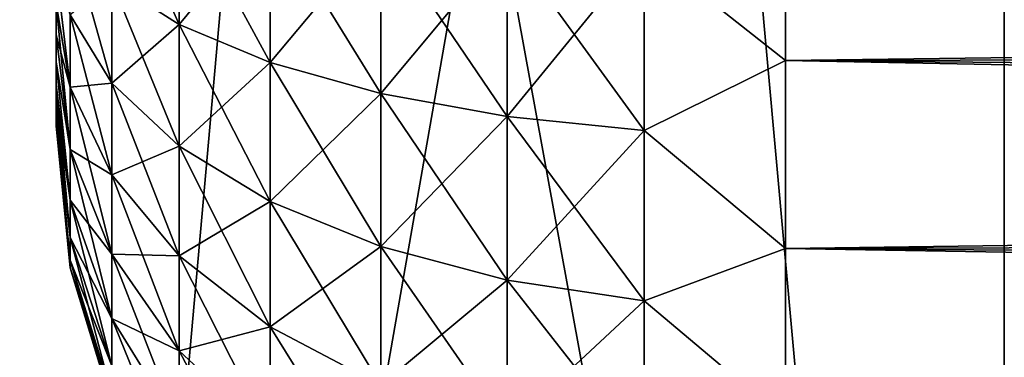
# Model space of a CAD drawing. Header units: millimetres. Extents: x -25 to 64, y -3 to 358.
# Tile 158 of 256: x 46.05 to 47.4, y 108.682 to 109.146. Entities that reach past the tile are written whole.
import ezdxf

# ---------------------------------------------------------------- set-up
doc = ezdxf.new("R2010")
doc.units = ezdxf.units.MM
doc.header["$LTSCALE"] = 52.148148
for name, color, linetype in [('102', 7, 'CONTINUOUS'), ('134', 7, 'CONTINUOUS'), ('135', 7, 'CONTINUOUS'), ('136', 7, 'CONTINUOUS'), ('137', 7, 'CONTINUOUS'), ('138', 7, 'CONTINUOUS'), ('239', 7, 'CONTINUOUS'), ('242', 7, 'CONTINUOUS'), ('243', 7, 'CONTINUOUS'), ('245', 7, 'CONTINUOUS'), ('361', 7, 'CONTINUOUS')]:
    doc.layers.add(name, color=color, linetype=linetype)

msp = doc.modelspace()

# ---------------------------------------------------------------- linework, layer by layer
at = {"layer": '102', "color": 7, "linetype": 'CONTINUOUS'}
for points in [[(47.4, 113.5, 4.5), (46.6933, 113.3106, 4.5), (47.4, 105.5, 4.5), (47.4, 113.5, 4.5)], [(46.6933, 113.3106, 4.5), (46, 113.1684, 4.5), (47.4, 105.5, 4.5), (46.6933, 113.3106, 4.5)], [(46, 113.1684, 4.5), (46, 105.5, 4.5), (47.4, 105.5, 4.5), (46, 113.1684, 4.5)]]:
    msp.add_3dface(points, dxfattribs=at)
at = {"layer": '134', "color": 7, "linetype": 'CONTINUOUS'}
for points in [[(58.6, 109.2395, 1.4772), (58.6, 109.1118, 1.4489), (47.1, 109.3616, 1.4936), (58.6, 109.2395, 1.4772)], [(47.1, 109.3616, 1.4936), (58.6, 109.1118, 1.4489), (47.1, 109.0895, 1.4427), (47.1, 109.3616, 1.4936)], [(58.6, 109.1118, 1.4489), (58.6, 108.987, 1.4095), (47.1, 109.0895, 1.4427), (58.6, 109.1118, 1.4489)], [(58.6, 108.987, 1.4095), (58.6, 108.866, 1.3594), (47.1, 109.0895, 1.4427), (58.6, 108.987, 1.4095)], [(47.1, 109.0895, 1.4427), (58.6, 108.866, 1.3594), (47.1, 108.8314, 1.3428), (47.1, 109.0895, 1.4427)], [(58.6, 108.866, 1.3594), (58.6, 108.75, 1.2991), (47.1, 108.8314, 1.3428), (58.6, 108.866, 1.3594)], [(58.6, 108.75, 1.2991), (58.6, 108.6396, 1.2287), (47.1, 108.8314, 1.3428), (58.6, 108.75, 1.2991)], [(47.1, 108.8314, 1.3428), (58.6, 108.6396, 1.2287), (47.1, 108.5961, 1.197), (47.1, 108.8314, 1.3428)]]:
    msp.add_3dface(points, dxfattribs=at)
at = {"layer": '135', "color": 7, "linetype": 'CONTINUOUS'}
for points in [[(47.1, 109.3616, 1.4936), (47.1, 109.0895, 1.4427), (46.9061, 109.2428, 1.4585), (47.1, 109.3616, 1.4936)], [(46.2687, 109.3166, 1.0399), (46.2687, 109.1389, 0.9922), (46.1762, 109.3467, 0.8695), (46.2687, 109.3166, 1.0399)], [(46.1762, 109.3467, 0.8695), (46.2687, 109.1389, 0.9922), (46.1762, 109.198, 0.8296), (46.1762, 109.3467, 0.8695)], [(46.3933, 109.2903, 1.1892), (46.3933, 109.087, 1.1347), (46.2687, 109.3166, 1.0399), (46.3933, 109.2903, 1.1892)], [(46.2687, 109.3166, 1.0399), (46.3933, 109.087, 1.1347), (46.2687, 109.1389, 0.9922), (46.2687, 109.3166, 1.0399)], [(46.5451, 109.2687, 1.3117), (46.5451, 109.0445, 1.2516), (46.3933, 109.2903, 1.1892), (46.5451, 109.2687, 1.3117)], [(46.3933, 109.2903, 1.1892), (46.5451, 109.0445, 1.2516), (46.3933, 109.087, 1.1347), (46.3933, 109.2903, 1.1892)], [(46.1192, 109.1525, 0.602), (46.1192, 109.2623, 0.6532), (46.1762, 109.0586, 0.7646), (46.1192, 109.1525, 0.602)], [(46.1192, 109.2623, 0.6532), (46.1762, 109.198, 0.8296), (46.1762, 109.0586, 0.7646), (46.1192, 109.2623, 0.6532)], [(46.7182, 109.2527, 1.4026), (46.7182, 109.0129, 1.3384), (46.5451, 109.2687, 1.3117), (46.7182, 109.2527, 1.4026)], [(46.5451, 109.2687, 1.3117), (46.7182, 109.0129, 1.3384), (46.5451, 109.0445, 1.2516), (46.5451, 109.2687, 1.3117)], [(46.9061, 109.2428, 1.4585), (46.9061, 108.9935, 1.3917), (46.7182, 109.2527, 1.4026), (46.9061, 109.2428, 1.4585)], [(46.7182, 109.2527, 1.4026), (46.9061, 108.9935, 1.3917), (46.7182, 109.0129, 1.3384), (46.7182, 109.2527, 1.4026)], [(46.9061, 109.2428, 1.4585), (47.1, 109.0895, 1.4427), (46.9061, 108.9935, 1.3917), (46.9061, 109.2428, 1.4585)], [(46.1192, 109.1525, 0.602), (46.1192, 109.0532, 0.5325), (46.1, 109.2153, 0.411), (46.1192, 109.1525, 0.602)], [(46.1, 109.2153, 0.411), (46.1192, 109.0532, 0.5325), (46.1, 109.1677, 0.3736), (46.1, 109.2153, 0.411)], [(46.2687, 109.1389, 0.9922), (46.2687, 108.9721, 0.9144), (46.1762, 109.198, 0.8296), (46.2687, 109.1389, 0.9922)], [(46.1762, 109.198, 0.8296), (46.2687, 108.9721, 0.9144), (46.1762, 109.0586, 0.7646), (46.1762, 109.198, 0.8296)], [(46.1192, 109.0532, 0.5325), (46.1192, 108.9675, 0.4468), (46.1, 109.1677, 0.3736), (46.1192, 109.0532, 0.5325)], [(46.1, 109.1677, 0.3736), (46.1192, 108.9675, 0.4468), (46.1, 109.125, 0.3308), (46.1, 109.1677, 0.3736)], [(46.1192, 109.0532, 0.5325), (46.1192, 109.1525, 0.602), (46.1762, 108.9325, 0.6763), (46.1192, 109.0532, 0.5325)], [(46.1192, 109.1525, 0.602), (46.1762, 109.0586, 0.7646), (46.1762, 108.9325, 0.6763), (46.1192, 109.1525, 0.602)], [(46.3933, 109.087, 1.1347), (46.3933, 108.8962, 1.0457), (46.2687, 109.1389, 0.9922), (46.3933, 109.087, 1.1347)], [(46.2687, 109.1389, 0.9922), (46.3933, 108.8962, 1.0457), (46.2687, 108.9721, 0.9144), (46.2687, 109.1389, 0.9922)], [(46.1, 109.125, 0.3308), (46.1192, 108.9675, 0.4468), (46.1, 109.0878, 0.283), (46.1, 109.125, 0.3308)], [(46.1192, 108.9675, 0.4468), (46.1192, 108.898, 0.3475), (46.1, 109.0878, 0.283), (46.1192, 108.9675, 0.4468)], [(46.1, 109.0878, 0.283), (46.1192, 108.898, 0.3475), (46.1, 109.0566, 0.2311), (46.1, 109.0878, 0.283)], [(46.5451, 109.0445, 1.2516), (46.5451, 108.8341, 1.1535), (46.3933, 109.087, 1.1347), (46.5451, 109.0445, 1.2516)], [(46.3933, 109.087, 1.1347), (46.5451, 108.8341, 1.1535), (46.3933, 108.8962, 1.0457), (46.3933, 109.087, 1.1347)], [(47.1, 109.0895, 1.4427), (47.1, 108.8314, 1.3428), (46.9061, 108.9935, 1.3917), (47.1, 109.0895, 1.4427)], [(46.1192, 108.898, 0.3475), (46.1192, 108.8468, 0.2377), (46.1, 109.0566, 0.2311), (46.1192, 108.898, 0.3475)], [(46.1, 109.0566, 0.2311), (46.1192, 108.8468, 0.2377), (46.1, 109.0319, 0.1757), (46.1, 109.0566, 0.2311)], [(46.1192, 108.9675, 0.4468), (46.1192, 109.0532, 0.5325), (46.1762, 108.8237, 0.5675), (46.1192, 108.9675, 0.4468)], [(46.1192, 109.0532, 0.5325), (46.1762, 108.9325, 0.6763), (46.1762, 108.8237, 0.5675), (46.1192, 109.0532, 0.5325)], [(46.2687, 108.9721, 0.9144), (46.2687, 108.8213, 0.8089), (46.1762, 109.0586, 0.7646), (46.2687, 108.9721, 0.9144)], [(46.1762, 109.0586, 0.7646), (46.2687, 108.8213, 0.8089), (46.1762, 108.9325, 0.6763), (46.1762, 109.0586, 0.7646)], [(46.7182, 109.0129, 1.3384), (46.7182, 108.7879, 1.2334), (46.5451, 109.0445, 1.2516), (46.7182, 109.0129, 1.3384)], [(46.5451, 109.0445, 1.2516), (46.7182, 108.7879, 1.2334), (46.5451, 108.8341, 1.1535), (46.5451, 109.0445, 1.2516)], [(46.1, 109.0319, 0.1757), (46.1192, 108.8468, 0.2377), (46.1, 109.0141, 0.1179), (46.1, 109.0319, 0.1757)], [(46.1192, 108.8468, 0.2377), (46.1192, 108.8155, 0.1207), (46.1, 109.0141, 0.1179), (46.1192, 108.8468, 0.2377)], [(46.1, 109.0141, 0.1179), (46.1192, 108.8155, 0.1207), (46.1, 109.0035, 0.059), (46.1, 109.0141, 0.1179)], [(46.9061, 108.9935, 1.3917), (46.9061, 108.7595, 1.2826), (46.7182, 109.0129, 1.3384), (46.9061, 108.9935, 1.3917)], [(46.7182, 109.0129, 1.3384), (46.9061, 108.7595, 1.2826), (46.7182, 108.7879, 1.2334), (46.7182, 109.0129, 1.3384)], [(46.1192, 108.8049, 0), (46.1, 109), (46.1, 109.0035, 0.059), (46.1192, 108.8049, 0)], [(46.1192, 108.8155, 0.1207), (46.1192, 108.8049, 0), (46.1, 109.0035, 0.059), (46.1192, 108.8155, 0.1207)], [(46.9061, 108.9935, 1.3917), (47.1, 108.8314, 1.3428), (46.9061, 108.7595, 1.2826), (46.9061, 108.9935, 1.3917)], [(46.3933, 108.8962, 1.0457), (46.3933, 108.7238, 0.925), (46.2687, 108.9721, 0.9144), (46.3933, 108.8962, 1.0457)], [(46.2687, 108.9721, 0.9144), (46.3933, 108.7238, 0.925), (46.2687, 108.8213, 0.8089), (46.2687, 108.9721, 0.9144)], [(46.1192, 108.898, 0.3475), (46.1192, 108.9675, 0.4468), (46.1762, 108.7354, 0.4414), (46.1192, 108.898, 0.3475)], [(46.1192, 108.9675, 0.4468), (46.1762, 108.8237, 0.5675), (46.1762, 108.7354, 0.4414), (46.1192, 108.9675, 0.4468)], [(46.2687, 108.8213, 0.8089), (46.2687, 108.6911, 0.6787), (46.1762, 108.9325, 0.6763), (46.2687, 108.8213, 0.8089)], [(46.1762, 108.9325, 0.6763), (46.2687, 108.6911, 0.6787), (46.1762, 108.8237, 0.5675), (46.1762, 108.9325, 0.6763)], [(46.1192, 108.8468, 0.2377), (46.1192, 108.898, 0.3475), (46.1762, 108.6704, 0.302), (46.1192, 108.8468, 0.2377)], [(46.1192, 108.898, 0.3475), (46.1762, 108.7354, 0.4414), (46.1762, 108.6704, 0.302), (46.1192, 108.898, 0.3475)], [(46.5451, 108.8341, 1.1535), (46.5451, 108.6439, 1.0203), (46.3933, 108.8962, 1.0457), (46.5451, 108.8341, 1.1535)], [(46.3933, 108.8962, 1.0457), (46.5451, 108.6439, 1.0203), (46.3933, 108.7238, 0.925), (46.3933, 108.8962, 1.0457)], [(46.1192, 108.8155, 0.1207), (46.1192, 108.8468, 0.2377), (46.1762, 108.6305, 0.1533), (46.1192, 108.8155, 0.1207)], [(46.1192, 108.8468, 0.2377), (46.1762, 108.6704, 0.302), (46.1762, 108.6305, 0.1533), (46.1192, 108.8468, 0.2377)], [(46.2687, 108.6911, 0.6787), (46.2687, 108.5856, 0.528), (46.1762, 108.8237, 0.5675), (46.2687, 108.6911, 0.6787)], [(46.1762, 108.8237, 0.5675), (46.2687, 108.5856, 0.528), (46.1762, 108.7354, 0.4414), (46.1762, 108.8237, 0.5675)], [(46.7182, 108.7879, 1.2334), (46.7182, 108.5845, 1.091), (46.5451, 108.8341, 1.1535), (46.7182, 108.7879, 1.2334)], [(46.5451, 108.8341, 1.1535), (46.7182, 108.5845, 1.091), (46.5451, 108.6439, 1.0203), (46.5451, 108.8341, 1.1535)], [(47.1, 108.8314, 1.3428), (47.1, 108.5961, 1.197), (46.9061, 108.7595, 1.2826), (47.1, 108.8314, 1.3428)], [(46.1192, 108.8049, 0), (46.1192, 108.8155, 0.1207), (46.1762, 108.6171, 0), (46.1192, 108.8049, 0)], [(46.1762, 108.6171, 0), (46.1192, 108.8155, 0.1207), (46.1762, 108.6305, 0.1533), (46.1762, 108.6171, 0)], [(46.3933, 108.7238, 0.925), (46.3933, 108.575, 0.7762), (46.2687, 108.8213, 0.8089), (46.3933, 108.7238, 0.925)], [(46.2687, 108.8213, 0.8089), (46.3933, 108.575, 0.7762), (46.2687, 108.6911, 0.6787), (46.2687, 108.8213, 0.8089)], [(46.9061, 108.7595, 1.2826), (46.9061, 108.548, 1.1345), (46.7182, 108.7879, 1.2334), (46.9061, 108.7595, 1.2826)], [(46.7182, 108.7879, 1.2334), (46.9061, 108.548, 1.1345), (46.7182, 108.5845, 1.091), (46.7182, 108.7879, 1.2334)], [(46.9061, 108.7595, 1.2826), (47.1, 108.5961, 1.197), (46.9061, 108.548, 1.1345), (46.9061, 108.7595, 1.2826)], [(46.2687, 108.5856, 0.528), (46.2687, 108.5078, 0.3611), (46.1762, 108.7354, 0.4414), (46.2687, 108.5856, 0.528)], [(46.1762, 108.7354, 0.4414), (46.2687, 108.5078, 0.3611), (46.1762, 108.6704, 0.302), (46.1762, 108.7354, 0.4414)], [(46.5451, 108.6439, 1.0203), (46.5451, 108.4797, 0.8561), (46.3933, 108.7238, 0.925), (46.5451, 108.6439, 1.0203)], [(46.3933, 108.7238, 0.925), (46.5451, 108.4797, 0.8561), (46.3933, 108.575, 0.7762), (46.3933, 108.7238, 0.925)], [(46.3933, 108.575, 0.7762), (46.3933, 108.4543, 0.6038), (46.2687, 108.6911, 0.6787), (46.3933, 108.575, 0.7762)], [(46.2687, 108.6911, 0.6787), (46.3933, 108.4543, 0.6038), (46.2687, 108.5856, 0.528), (46.2687, 108.6911, 0.6787)]]:
    msp.add_3dface(points, dxfattribs=at)
at = {"layer": '136', "color": 7, "linetype": 'CONTINUOUS'}
for points in [[(46.1, 109), (46.1, 110), (46.1, 109.9965, 0.059), (46.1, 109)], [(46.1, 110), (46.1, 109), (46.1, 109.0035, -0.059), (46.1, 110)], [(46.1, 109.9965, -0.059), (46.1, 110), (46.1, 109.0035, -0.059), (46.1, 109.9965, -0.059)], [(46.1, 109), (46.1, 109.9965, 0.059), (46.1, 109.0035, 0.059), (46.1, 109)], [(46.1, 109.9965, 0.059), (46.1, 109.9859, 0.1179), (46.1, 109.0035, 0.059), (46.1, 109.9965, 0.059)], [(46.1, 109.9859, -0.1179), (46.1, 109.9965, -0.059), (46.1, 109.0141, -0.1179), (46.1, 109.9859, -0.1179)], [(46.1, 109.0141, -0.1179), (46.1, 109.9965, -0.059), (46.1, 109.0035, -0.059), (46.1, 109.0141, -0.1179)], [(46.1, 109.9859, 0.1179), (46.1, 109.9681, 0.1756), (46.1, 109.0141, 0.1179), (46.1, 109.9859, 0.1179)], [(46.1, 109.9859, 0.1179), (46.1, 109.0141, 0.1179), (46.1, 109.0035, 0.059), (46.1, 109.9859, 0.1179)], [(46.1, 109.9681, -0.1757), (46.1, 109.9859, -0.1179), (46.1, 109.0319, -0.1756), (46.1, 109.9681, -0.1757)], [(46.1, 109.0319, -0.1756), (46.1, 109.9859, -0.1179), (46.1, 109.0141, -0.1179), (46.1, 109.0319, -0.1756)], [(46.1, 109.9681, 0.1756), (46.1, 109.9434, 0.231), (46.1, 109.0319, 0.1757), (46.1, 109.9681, 0.1756)], [(46.1, 109.9681, 0.1756), (46.1, 109.0319, 0.1757), (46.1, 109.0141, 0.1179), (46.1, 109.9681, 0.1756)], [(46.1, 109.9434, -0.2311), (46.1, 109.9681, -0.1757), (46.1, 109.0566, -0.231), (46.1, 109.9434, -0.2311)], [(46.1, 109.0566, -0.231), (46.1, 109.9681, -0.1757), (46.1, 109.0319, -0.1756), (46.1, 109.0566, -0.231)], [(46.1, 109.9434, 0.231), (46.1, 109.9122, 0.283), (46.1, 109.0566, 0.2311), (46.1, 109.9434, 0.231)], [(46.1, 109.9434, 0.231), (46.1, 109.0566, 0.2311), (46.1, 109.0319, 0.1757), (46.1, 109.9434, 0.231)], [(46.1, 109.9122, -0.283), (46.1, 109.9434, -0.2311), (46.1, 109.0878, -0.283), (46.1, 109.9122, -0.283)], [(46.1, 109.0878, -0.283), (46.1, 109.9434, -0.2311), (46.1, 109.0566, -0.231), (46.1, 109.0878, -0.283)], [(46.1, 109.9122, 0.283), (46.1, 109.875, 0.3307), (46.1, 109.0878, 0.283), (46.1, 109.9122, 0.283)], [(46.1, 109.9122, 0.283), (46.1, 109.0878, 0.283), (46.1, 109.0566, 0.2311), (46.1, 109.9122, 0.283)], [(46.1, 109.875, -0.3308), (46.1, 109.9122, -0.283), (46.1, 109.125, -0.3307), (46.1, 109.875, -0.3308)], [(46.1, 109.125, -0.3307), (46.1, 109.9122, -0.283), (46.1, 109.0878, -0.283), (46.1, 109.125, -0.3307)], [(46.1, 109.875, 0.3307), (46.1, 109.8324, 0.3735), (46.1, 109.125, 0.3308), (46.1, 109.875, 0.3307)], [(46.1, 109.875, 0.3307), (46.1, 109.125, 0.3308), (46.1, 109.0878, 0.283), (46.1, 109.875, 0.3307)], [(46.1, 109.1676, -0.3735), (46.1, 109.875, -0.3308), (46.1, 109.125, -0.3307), (46.1, 109.1676, -0.3735)], [(46.1, 109.8324, 0.3735), (46.1, 109.1677, 0.3736), (46.1, 109.125, 0.3308), (46.1, 109.8324, 0.3735)]]:
    msp.add_3dface(points, dxfattribs=at)
at = {"layer": '137', "color": 7, "linetype": 'CONTINUOUS'}
for points in [[(47.1, 109.0895, -1.4427), (47.1, 109.3616, -1.4936), (46.9061, 109.2428, -1.4585), (47.1, 109.0895, -1.4427)], [(46.2687, 109.1389, -0.9922), (46.2687, 109.3166, -1.0399), (46.1762, 109.198, -0.8296), (46.2687, 109.1389, -0.9922)], [(46.2687, 109.1389, -0.9922), (46.3933, 109.2903, -1.1892), (46.2687, 109.3166, -1.0399), (46.2687, 109.1389, -0.9922)], [(46.3933, 109.087, -1.1347), (46.3933, 109.2903, -1.1892), (46.2687, 109.1389, -0.9922), (46.3933, 109.087, -1.1347)], [(46.3933, 109.087, -1.1347), (46.5451, 109.2687, -1.3117), (46.3933, 109.2903, -1.1892), (46.3933, 109.087, -1.1347)], [(46.5451, 109.0445, -1.2516), (46.5451, 109.2687, -1.3117), (46.3933, 109.087, -1.1347), (46.5451, 109.0445, -1.2516)], [(46.5451, 109.0445, -1.2516), (46.7182, 109.2527, -1.4026), (46.5451, 109.2687, -1.3117), (46.5451, 109.0445, -1.2516)], [(46.7182, 109.0129, -1.3384), (46.7182, 109.2527, -1.4026), (46.5451, 109.0445, -1.2516), (46.7182, 109.0129, -1.3384)], [(46.7182, 109.0129, -1.3384), (46.9061, 109.2428, -1.4585), (46.7182, 109.2527, -1.4026), (46.7182, 109.0129, -1.3384)], [(46.9061, 108.9935, -1.3917), (46.9061, 109.2428, -1.4585), (46.7182, 109.0129, -1.3384), (46.9061, 108.9935, -1.3917)], [(46.9061, 108.9935, -1.3917), (47.1, 109.0895, -1.4427), (46.9061, 109.2428, -1.4585), (46.9061, 108.9935, -1.3917)], [(46.1, 109.2152, -0.411), (46.1, 109.1676, -0.3735), (46.1192, 109.0532, -0.5325), (46.1, 109.2152, -0.411)], [(46.1192, 109.1525, -0.602), (46.1, 109.2152, -0.411), (46.1192, 109.0532, -0.5325), (46.1192, 109.1525, -0.602)], [(46.1192, 109.1525, -0.602), (46.1762, 109.0586, -0.7646), (46.1762, 109.198, -0.8296), (46.1192, 109.1525, -0.602)], [(46.1762, 109.0586, -0.7646), (46.2687, 109.1389, -0.9922), (46.1762, 109.198, -0.8296), (46.1762, 109.0586, -0.7646)], [(46.1, 109.1676, -0.3735), (46.1, 109.125, -0.3307), (46.1192, 109.0532, -0.5325), (46.1, 109.1676, -0.3735)], [(46.1192, 109.1525, -0.602), (46.1192, 109.0532, -0.5325), (46.1762, 109.0586, -0.7646), (46.1192, 109.1525, -0.602)], [(46.2687, 108.9721, -0.9144), (46.2687, 109.1389, -0.9922), (46.1762, 109.0586, -0.7646), (46.2687, 108.9721, -0.9144)], [(46.2687, 108.9721, -0.9144), (46.3933, 109.087, -1.1347), (46.2687, 109.1389, -0.9922), (46.2687, 108.9721, -0.9144)], [(46.1, 109.125, -0.3307), (46.1, 109.0878, -0.283), (46.1192, 108.9675, -0.4468), (46.1, 109.125, -0.3307)], [(46.1192, 109.0532, -0.5325), (46.1, 109.125, -0.3307), (46.1192, 108.9675, -0.4468), (46.1192, 109.0532, -0.5325)], [(46.1, 109.0878, -0.283), (46.1, 109.0566, -0.231), (46.1192, 108.898, -0.3475), (46.1, 109.0878, -0.283)], [(46.1192, 108.9675, -0.4468), (46.1, 109.0878, -0.283), (46.1192, 108.898, -0.3475), (46.1192, 108.9675, -0.4468)], [(46.3933, 108.8962, -1.0457), (46.3933, 109.087, -1.1347), (46.2687, 108.9721, -0.9144), (46.3933, 108.8962, -1.0457)], [(46.3933, 108.8962, -1.0457), (46.5451, 109.0445, -1.2516), (46.3933, 109.087, -1.1347), (46.3933, 108.8962, -1.0457)], [(47.1, 108.8314, -1.3428), (47.1, 109.0895, -1.4427), (46.9061, 108.9935, -1.3917), (47.1, 108.8314, -1.3428)], [(46.1, 109.0566, -0.231), (46.1, 109.0319, -0.1756), (46.1192, 108.898, -0.3475), (46.1, 109.0566, -0.231)], [(46.1192, 109.0532, -0.5325), (46.1762, 108.9325, -0.6763), (46.1762, 109.0586, -0.7646), (46.1192, 109.0532, -0.5325)], [(46.1192, 109.0532, -0.5325), (46.1192, 108.9675, -0.4468), (46.1762, 108.9325, -0.6763), (46.1192, 109.0532, -0.5325)], [(46.1762, 108.9325, -0.6763), (46.2687, 108.9721, -0.9144), (46.1762, 109.0586, -0.7646), (46.1762, 108.9325, -0.6763)], [(46.5451, 108.8341, -1.1535), (46.5451, 109.0445, -1.2516), (46.3933, 108.8962, -1.0457), (46.5451, 108.8341, -1.1535)], [(46.5451, 108.8341, -1.1535), (46.7182, 109.0129, -1.3384), (46.5451, 109.0445, -1.2516), (46.5451, 108.8341, -1.1535)], [(46.1, 109.0319, -0.1756), (46.1, 109.0141, -0.1179), (46.1192, 108.8468, -0.2377), (46.1, 109.0319, -0.1756)], [(46.1192, 108.898, -0.3475), (46.1, 109.0319, -0.1756), (46.1192, 108.8468, -0.2377), (46.1192, 108.898, -0.3475)], [(46.1, 109.0141, -0.1179), (46.1, 109.0035, -0.059), (46.1192, 108.8155, -0.1207), (46.1, 109.0141, -0.1179)], [(46.1192, 108.8468, -0.2377), (46.1, 109.0141, -0.1179), (46.1192, 108.8155, -0.1207), (46.1192, 108.8468, -0.2377)], [(46.7182, 108.7879, -1.2334), (46.7182, 109.0129, -1.3384), (46.5451, 108.8341, -1.1535), (46.7182, 108.7879, -1.2334)], [(46.7182, 108.7879, -1.2334), (46.9061, 108.9935, -1.3917), (46.7182, 109.0129, -1.3384), (46.7182, 108.7879, -1.2334)], [(46.1, 109.0035, -0.059), (46.1, 109), (46.1192, 108.8155, -0.1207), (46.1, 109.0035, -0.059)], [(46.1, 109), (46.1192, 108.8049, 0), (46.1192, 108.8155, -0.1207), (46.1, 109)], [(46.9061, 108.7595, -1.2826), (46.9061, 108.9935, -1.3917), (46.7182, 108.7879, -1.2334), (46.9061, 108.7595, -1.2826)], [(46.9061, 108.7595, -1.2826), (47.1, 108.8314, -1.3428), (46.9061, 108.9935, -1.3917), (46.9061, 108.7595, -1.2826)], [(46.2687, 108.8213, -0.8089), (46.2687, 108.9721, -0.9144), (46.1762, 108.9325, -0.6763), (46.2687, 108.8213, -0.8089)], [(46.2687, 108.8213, -0.8089), (46.3933, 108.8962, -1.0457), (46.2687, 108.9721, -0.9144), (46.2687, 108.8213, -0.8089)], [(46.1192, 108.9675, -0.4468), (46.1192, 108.898, -0.3475), (46.1762, 108.8237, -0.5675), (46.1192, 108.9675, -0.4468)], [(46.1192, 108.9675, -0.4468), (46.1762, 108.8237, -0.5675), (46.1762, 108.9325, -0.6763), (46.1192, 108.9675, -0.4468)], [(46.1762, 108.8237, -0.5675), (46.2687, 108.8213, -0.8089), (46.1762, 108.9325, -0.6763), (46.1762, 108.8237, -0.5675)], [(46.1192, 108.898, -0.3475), (46.1192, 108.8468, -0.2377), (46.1762, 108.7354, -0.4414), (46.1192, 108.898, -0.3475)], [(46.1192, 108.898, -0.3475), (46.1762, 108.7354, -0.4414), (46.1762, 108.8237, -0.5675), (46.1192, 108.898, -0.3475)], [(46.3933, 108.7238, -0.925), (46.3933, 108.8962, -1.0457), (46.2687, 108.8213, -0.8089), (46.3933, 108.7238, -0.925)], [(46.3933, 108.7238, -0.925), (46.5451, 108.8341, -1.1535), (46.3933, 108.8962, -1.0457), (46.3933, 108.7238, -0.925)], [(46.1192, 108.8468, -0.2377), (46.1192, 108.8155, -0.1207), (46.1762, 108.6704, -0.302), (46.1192, 108.8468, -0.2377)], [(46.1192, 108.8468, -0.2377), (46.1762, 108.6704, -0.302), (46.1762, 108.7354, -0.4414), (46.1192, 108.8468, -0.2377)], [(46.2687, 108.6911, -0.6787), (46.2687, 108.8213, -0.8089), (46.1762, 108.8237, -0.5675), (46.2687, 108.6911, -0.6787)], [(46.1762, 108.7354, -0.4414), (46.2687, 108.6911, -0.6787), (46.1762, 108.8237, -0.5675), (46.1762, 108.7354, -0.4414)], [(46.5451, 108.6439, -1.0203), (46.5451, 108.8341, -1.1535), (46.3933, 108.7238, -0.925), (46.5451, 108.6439, -1.0203)], [(46.5451, 108.6439, -1.0203), (46.7182, 108.7879, -1.2334), (46.5451, 108.8341, -1.1535), (46.5451, 108.6439, -1.0203)], [(47.1, 108.5961, -1.197), (47.1, 108.8314, -1.3428), (46.9061, 108.7595, -1.2826), (47.1, 108.5961, -1.197)], [(46.1192, 108.8155, -0.1207), (46.1192, 108.8049, 0), (46.1762, 108.6305, -0.1533), (46.1192, 108.8155, -0.1207)], [(46.1192, 108.8155, -0.1207), (46.1762, 108.6305, -0.1533), (46.1762, 108.6704, -0.302), (46.1192, 108.8155, -0.1207)], [(46.2687, 108.6911, -0.6787), (46.3933, 108.7238, -0.925), (46.2687, 108.8213, -0.8089), (46.2687, 108.6911, -0.6787)], [(46.1192, 108.8049, 0), (46.1762, 108.6171, 0), (46.1762, 108.6305, -0.1533), (46.1192, 108.8049, 0)], [(46.7182, 108.5845, -1.091), (46.7182, 108.7879, -1.2334), (46.5451, 108.6439, -1.0203), (46.7182, 108.5845, -1.091)], [(46.7182, 108.5845, -1.091), (46.9061, 108.7595, -1.2826), (46.7182, 108.7879, -1.2334), (46.7182, 108.5845, -1.091)], [(46.9061, 108.548, -1.1345), (46.9061, 108.7595, -1.2826), (46.7182, 108.5845, -1.091), (46.9061, 108.548, -1.1345)], [(46.9061, 108.548, -1.1345), (47.1, 108.5961, -1.197), (46.9061, 108.7595, -1.2826), (46.9061, 108.548, -1.1345)], [(46.2687, 108.5856, -0.528), (46.2687, 108.6911, -0.6787), (46.1762, 108.7354, -0.4414), (46.2687, 108.5856, -0.528)], [(46.1762, 108.6704, -0.302), (46.2687, 108.5856, -0.528), (46.1762, 108.7354, -0.4414), (46.1762, 108.6704, -0.302)], [(46.3933, 108.575, -0.7762), (46.3933, 108.7238, -0.925), (46.2687, 108.6911, -0.6787), (46.3933, 108.575, -0.7762)], [(46.3933, 108.575, -0.7762), (46.5451, 108.6439, -1.0203), (46.3933, 108.7238, -0.925), (46.3933, 108.575, -0.7762)], [(46.2687, 108.5856, -0.528), (46.3933, 108.575, -0.7762), (46.2687, 108.6911, -0.6787), (46.2687, 108.5856, -0.528)]]:
    msp.add_3dface(points, dxfattribs=at)
at = {"layer": '138', "color": 7, "linetype": 'CONTINUOUS'}
for points in [[(58.6, 109.2395, -1.4772), (47.1, 109.3616, -1.4936), (47.1, 109.0895, -1.4427), (58.6, 109.2395, -1.4772)], [(58.6, 109.1118, -1.4489), (58.6, 109.2395, -1.4772), (47.1, 109.0895, -1.4427), (58.6, 109.1118, -1.4489)], [(58.6, 108.987, -1.4095), (58.6, 109.1118, -1.4489), (47.1, 109.0895, -1.4427), (58.6, 108.987, -1.4095)], [(58.6, 108.987, -1.4095), (47.1, 109.0895, -1.4427), (47.1, 108.8314, -1.3428), (58.6, 108.987, -1.4095)], [(58.6, 108.866, -1.3594), (58.6, 108.987, -1.4095), (47.1, 108.8314, -1.3428), (58.6, 108.866, -1.3594)], [(58.6, 108.75, -1.2991), (58.6, 108.866, -1.3594), (47.1, 108.8314, -1.3428), (58.6, 108.75, -1.2991)], [(58.6, 108.75, -1.2991), (47.1, 108.8314, -1.3428), (47.1, 108.5961, -1.197), (58.6, 108.75, -1.2991)], [(58.6, 108.6396, -1.2287), (58.6, 108.75, -1.2991), (47.1, 108.5961, -1.197), (58.6, 108.6396, -1.2287)]]:
    msp.add_3dface(points, dxfattribs=at)
at = {"layer": '239', "color": 7, "linetype": 'CONTINUOUS', "true_color": 0xaaaaaa}
for points in [[(60.4262, 109.4682, -13.2387), (40.9, 109.45, -13.75), (60.4262, 108.7252, -13.2188), (60.4262, 109.4682, -13.2387)], [(40.9, 109.45, -13.75), (41.5037, 107.9557, -13.6527), (60.4262, 108.7252, -13.2188), (40.9, 109.45, -13.75)], [(60.4262, 108.7252, -13.2188), (41.5037, 107.9557, -13.6527), (60.4262, 107.9845, -13.1573), (60.4262, 108.7252, -13.2188)]]:
    msp.add_3dface(points, dxfattribs=at)
at = {"layer": '242', "color": 7, "linetype": 'CONTINUOUS', "true_color": 0xaaaaaa}
for points in [[(62.9088, 108.665, -14.4787), (40.9, 109.45, -14.5), (62.9088, 110.235, -14.4787), (62.9088, 108.665, -14.4787)], [(40.9, 109.45, -14.5), (62.9088, 108.665, -14.4787), (41.5013, 107.9618, -14.4234), (40.9, 109.45, -14.5)]]:
    msp.add_3dface(points, dxfattribs=at)
at = {"layer": '243', "color": 7, "linetype": 'CONTINUOUS', "true_color": 0xaaaaaa}
for points in [[(60.4262, 108.7252, 13.2188), (40.9, 109.45, 13.75), (60.4262, 109.4682, 13.2387), (60.4262, 108.7252, 13.2188)], [(40.9, 109.45, 13.75), (60.4262, 108.7252, 13.2188), (41.5037, 107.9557, 13.6527), (40.9, 109.45, 13.75)], [(60.4262, 108.7252, 13.2188), (60.4262, 107.9845, 13.1573), (41.5037, 107.9557, 13.6527), (60.4262, 108.7252, 13.2188)]]:
    msp.add_3dface(points, dxfattribs=at)
at = {"layer": '245', "color": 7, "linetype": 'CONTINUOUS', "true_color": 0xaaaaaa}
for points in [[(62.9088, 110.235, 14.4787), (40.9, 109.45, 14.5), (62.9088, 108.665, 14.4787), (62.9088, 110.235, 14.4787)], [(40.9, 109.45, 14.5), (41.5013, 107.9618, 14.4234), (62.9088, 108.665, 14.4787), (40.9, 109.45, 14.5)]]:
    msp.add_3dface(points, dxfattribs=at)
at = {"layer": '361', "color": 7, "linetype": 'CONTINUOUS'}
for points in [[(47.4, 113.5, -4.5), (47.4, 105.5, -4.5), (46, 105.5, -4.5), (47.4, 113.5, -4.5)], [(46.6933, 113.3106, -4.5), (47.4, 113.5, -4.5), (46, 105.5, -4.5), (46.6933, 113.3106, -4.5)], [(47.4, 105.5, -4.5), (47.4, 113.5, -4.5), (53.25, 113.5, -4.5), (47.4, 105.5, -4.5)], [(46, 113.1684, -4.5), (46.6933, 113.3106, -4.5), (46, 105.5, -4.5), (46, 113.1684, -4.5)]]:
    msp.add_3dface(points, dxfattribs=at)

doc.saveas('drawing.dxf')
